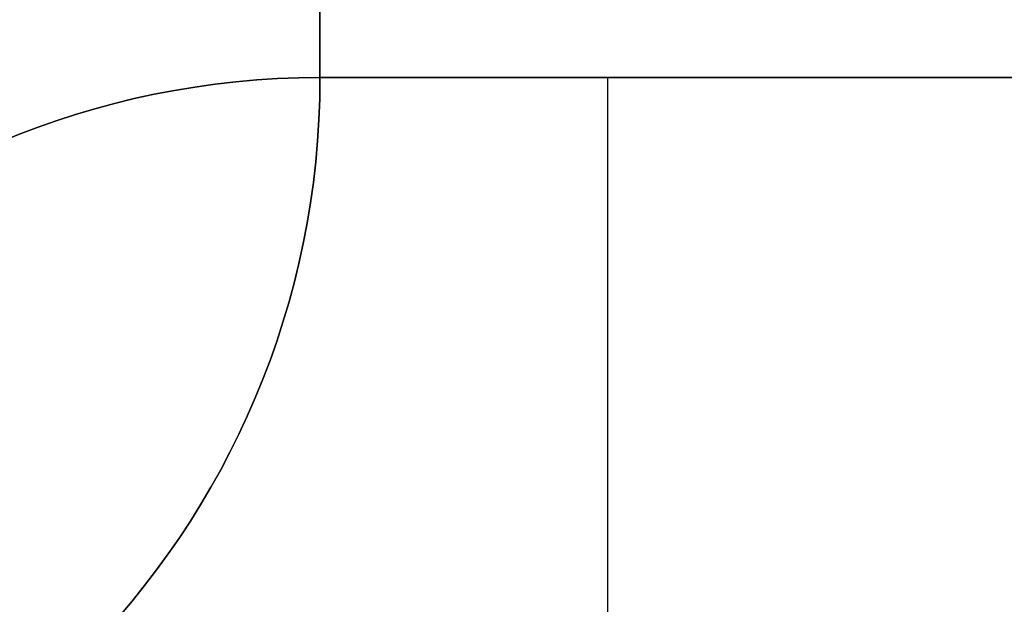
# Model space of a CAD drawing. Header units: millimetres. Extents: x -171 to 4, y -171 to 4.
# Tile 157 of 163: x -33 to -21, y -133 to -126. Entities that reach past the tile are written whole.
import ezdxf

# ---------------------------------------------------------------- set-up
doc = ezdxf.new("R2010")
doc.units = ezdxf.units.MM
doc.layers.add('Layer 01', color=18, linetype='Continuous', true_color=0x000000)

# ---------------------------------------------------------------- blocks, each defined once
blk = doc.blocks.new('Base Ring')
at = {"layer": 'Layer 01', "color": 33, "true_color": 0xbb9c7a}
blk.add_line((53.5, -43.5, -63), (53.5, 43.5, -63), dxfattribs=at)
for centre in [(43.5, -43.5, -68), (43.5, -43.5, -58)]:
    blk.add_arc(centre, 10, 270, 0, dxfattribs=at)
at = {"layer": 'Layer 01', "color": 33, "true_color": 0xbb9c7a, "extrusion": (0, 0, -1)}
blk.add_arc((-43.5, -43.5, 63), 10, 180, 270, dxfattribs=at)
at = {"layer": 'Layer 01', "color": 33, "true_color": 0xbb9c7a}
for points in [[(53.5, -43.5, -58), (53.5, 0, -58), (53.5, 43.5, -58)], [(53.5, 43.5, -68), (53.5, 0, -68), (53.5, -43.5, -68)], [(53.5, -43.5, -68), (53.5, -43.5, -63), (53.5, -43.5, -58)]]:
    blk.add_open_spline(points, degree=2, dxfattribs=at)
blk = doc.blocks.new('Bottom')
at = {"layer": 'Layer 01', "color": 33, "true_color": 0xbb9c7a}
for p, q in [((70.5, -43.5, -47.5), (53.5, -43.5, -47.5)), ((57, -52.803, -45), (57, -43.5, -45))]:
    blk.add_line(p, q, dxfattribs=at)
at = {"layer": 'Layer 01', "color": 33, "true_color": 0xbb9c7a, "extrusion": (0, 0, -1)}
blk.add_arc((-53.5, -53.5, 45), 10, 0, 90, dxfattribs=at)
at = {"layer": 'Layer 01', "color": 33, "true_color": 0xbb9c7a}
for centre in [(53.5, -53.5, -50), (53.5, -53.5, -47.5)]:
    blk.add_arc(centre, 10, 90, 180, dxfattribs=at)
for points in [[(53.5, -43.5, -45), (53.5, -43.5, -47.5), (53.5, -43.5, -50)], [(70.5, -43.5, -45), (62, -43.5, -45), (53.5, -43.5, -45)], [(70.5, -43.5, -50), (62, -43.5, -50), (53.5, -43.5, -50)]]:
    blk.add_open_spline(points, degree=2, dxfattribs=at)
blk = doc.blocks.new('Top')
at = {"layer": 'Layer 01', "color": 33, "true_color": 0xbb9c7a}
blk.add_line((53.5, -43.5, -12), (70.5, -43.5, -12), dxfattribs=at)
blk.add_arc((53.5, -53.5, -17), 10, 90, 180, dxfattribs=at)
at = {"layer": 'Layer 01', "color": 33, "true_color": 0xbb9c7a, "extrusion": (0, 0, -1)}
for centre in [(-53.5, -53.5, 7), (-53.5, -53.5, 12)]:
    blk.add_arc(centre, 10, 0, 90, dxfattribs=at)
at = {"layer": 'Layer 01', "color": 33, "true_color": 0xbb9c7a}
for points in [[(53.5, -43.5, -7), (53.5, -43.5, -12), (53.5, -43.5, -17)], [(70.5, -43.5, -17), (62, -43.5, -17), (53.5, -43.5, -17)], [(53.5, -43.5, -7), (62, -43.5, -7), (70.5, -43.5, -7)]]:
    blk.add_open_spline(points, degree=2, dxfattribs=at)

msp = doc.modelspace()

# ---------------------------------------------------------------- linework, layer by layer
at = {"layer": 'Layer 01'}
for p, q in [((-12.607, -126.607, 9.5), (-29.607, -126.607, 9.5)), ((-29.607, -126.607, 45), (-12.607, -126.607, 45)), ((-26.107, -135.91, 12), (-26.107, -126.607, 12))]:
    msp.add_line(p, q, dxfattribs=at)
at = {"layer": 'Layer 01', "extrusion": (0, 0, -1)}
for centre in [(29.607, -136.607, -12), (29.607, -136.607, -50), (29.607, -136.607, -45)]:
    msp.add_arc(centre, 10, 0, 90, dxfattribs=at)
at = {"layer": 'Layer 01'}
for centre in [(-29.607, -136.607, 7), (-29.607, -136.607, 40), (-29.607, -136.607, 9.5)]:
    msp.add_arc(centre, 10, 90, 180, dxfattribs=at)
for points in [[(-29.607, -126.607, 12), (-29.607, -126.607, 9.5), (-29.607, -126.607, 7)], [(-12.607, -126.607, 12), (-21.107, -126.607, 12), (-29.607, -126.607, 12)], [(-12.607, -126.607, 7), (-21.107, -126.607, 7), (-29.607, -126.607, 7)], [(-29.607, -126.607, 50), (-29.607, -126.607, 45), (-29.607, -126.607, 40)], [(-12.607, -126.607, 40), (-21.107, -126.607, 40), (-29.607, -126.607, 40)], [(-29.607, -126.607, 50), (-21.107, -126.607, 50), (-12.607, -126.607, 50)]]:
    msp.add_open_spline(points, degree=2, dxfattribs=at)

# ---------------------------------------------------------------- block references
for name in ['Bottom', 'Top', 'Base Ring']:
    msp.add_blockref(name, (-83.107, -83.107, 57), dxfattribs=at)

doc.saveas('drawing.dxf')
